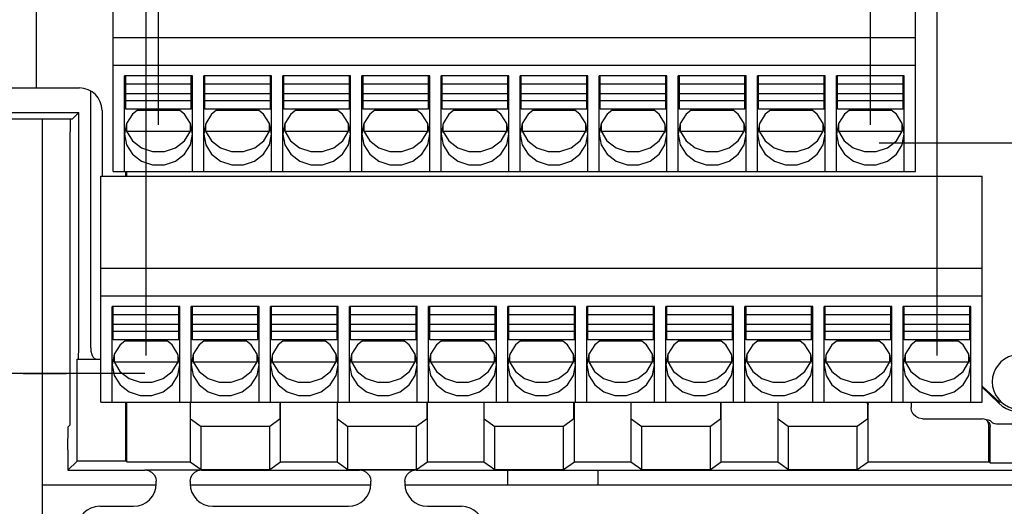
# Model space of a CAD drawing. Extents: x 36 to 410, y 13 to 287.
# Tile 10 of 18: x 241 to 267, y 80 to 93. Entities that reach past the tile are written whole.
import ezdxf

# ---------------------------------------------------------------- set-up
doc = ezdxf.new("R2010")
doc.units = 0
doc.header["$LTSCALE"] = 23.1
doc.linetypes.add('HIDDEN', pattern=[0.2, 0.1, -0.1])
doc.layers.get('0').update_dxf_attribs({"linetype": 'CONTINUOUS'})
doc.layers.add('ALL_DIM', color=7, linetype='CONTINUOUS')
doc.layers.add('DEFAULT_2', color=8, linetype='HIDDEN')
doc.dimstyles.get("Standard").update_dxf_attribs({"dimtxt": 2.5, "dimasz": 2.5, "dimexe": 1.25, "dimexo": 0.625, "dimtad": 1, "dimcen": 2.5, "dimazin": 3, "dimtfac": 1, "dimtmove": 0, "dimatfit": 3})

# ---------------------------------------------------------------- blocks, each defined once
blk = doc.blocks.new('_OPEN')
at = {"color": 0, "linetype": 'BYBLOCK'}
for p, q in [((0, 0), (-1, 0.1667)), ((-1, -0.1667), (0, 0)), ((-1, 0), (0, 0))]:
    blk.add_line(p, q, dxfattribs=at)
blk = doc.blocks.new('_DOT')
at = {"color": 0, "linetype": 'BYBLOCK'}
blk.add_line((-0.1667, 0), (-1, 0), dxfattribs=at)
at = {"color": 0, "linetype": 'BYBLOCK', "const_width": 0.1667}
blk.add_lwpolyline([(-0.0833, 0, 1), (0.0833, 0, 1)], format="xyb", close=True, dxfattribs=at)
blk = doc.blocks.new('*D22')
at = {"layer": 'ALL_DIM', "color": 2, "linetype": 'CONTINUOUS'}
for p, q in [((269.633, 84.298), (269.633, 124.311)), ((275.633, 84.298), (275.633, 124.311)), ((269.633, 123.311), (264.633, 123.311)), ((264.633, 123.311), (272.633, 123.311)), ((290.529, 123.311), (272.633, 123.311)), ((275.633, 123.311), (290.529, 123.311))]:
    blk.add_line(p, q, dxfattribs=at)
at = {"layer": 'ALL_DIM', "color": 2, "linetype": 'CONTINUOUS', "xscale": 3, "yscale": 3, "zscale": 3}
blk.add_blockref('_DOT', (269.633, 123.311), dxfattribs=at)
at = {"layer": 'ALL_DIM', "color": 2, "linetype": 'CONTINUOUS', "xscale": 3, "yscale": 3, "zscale": 3, "rotation": 180}
blk.add_blockref('_OPEN', (275.633, 123.311), dxfattribs=at)
blk = doc.blocks.new('*D23')
at = {"layer": 'ALL_DIM', "color": 2, "linetype": 'CONTINUOUS'}
for p, q in [((265.211, 84.298), (265.211, 124.311)), ((269.633, 84.298), (269.633, 124.311)), ((265.211, 123.311), (256.146, 123.311)), ((256.146, 123.311), (267.422, 123.311)), ((274.633, 123.311), (267.422, 123.311)), ((269.633, 123.311), (274.633, 123.311))]:
    blk.add_line(p, q, dxfattribs=at)
at = {"layer": 'ALL_DIM', "color": 2, "linetype": 'CONTINUOUS', "xscale": 3, "yscale": 3, "zscale": 3}
blk.add_blockref('_OPEN', (265.211, 123.311), dxfattribs=at)
at = {"layer": 'ALL_DIM', "color": 2, "linetype": 'CONTINUOUS', "xscale": 3, "yscale": 3, "zscale": 3, "rotation": 180}
blk.add_blockref('_DOT', (269.633, 123.311), dxfattribs=at)
blk = doc.blocks.new('*D24')
at = {"layer": 'ALL_DIM', "color": 2, "linetype": 'CONTINUOUS'}
for p, q in [((259.151, 127.842), (259.151, 131.798)), ((265.211, 84.298), (265.211, 131.798)), ((259.151, 130.798), (254.151, 130.798)), ((254.151, 130.798), (262.181, 130.798)), ((277.627, 130.798), (262.181, 130.798)), ((265.211, 130.798), (277.627, 130.798)), ((259.151, 96.538), (259.151, 122.066))]:
    blk.add_line(p, q, dxfattribs=at)
at = {"layer": 'ALL_DIM', "color": 2, "linetype": 'CONTINUOUS', "xscale": 3, "yscale": 3, "zscale": 3}
blk.add_blockref('_OPEN', (259.151, 130.798), dxfattribs=at)
at = {"layer": 'ALL_DIM', "color": 2, "linetype": 'CONTINUOUS', "xscale": 3, "yscale": 3, "zscale": 3, "rotation": 180}
blk.add_blockref('_OPEN', (265.211, 130.798), dxfattribs=at)
blk = doc.blocks.new('*D26')
at = {"layer": 'ALL_DIM', "color": 2, "linetype": 'CONTINUOUS'}
for p, q in [((263.441, 126.276), (263.441, 139.301)), ((265.211, 84.298), (265.211, 139.301)), ((263.441, 138.301), (258.441, 138.301)), ((258.441, 138.301), (264.326, 138.301)), ((271.455, 138.301), (264.326, 138.301)), ((265.211, 138.301), (271.455, 138.301)), ((263.441, 90.418), (263.441, 122.049))]:
    blk.add_line(p, q, dxfattribs=at)
at = {"layer": 'ALL_DIM', "color": 2, "linetype": 'CONTINUOUS', "xscale": 3, "yscale": 3, "zscale": 3}
blk.add_blockref('_OPEN', (263.441, 138.301), dxfattribs=at)
at = {"layer": 'ALL_DIM', "color": 2, "linetype": 'CONTINUOUS', "xscale": 3, "yscale": 3, "zscale": 3, "rotation": 180}
blk.add_blockref('_OPEN', (265.211, 138.301), dxfattribs=at)
blk = doc.blocks.new('*D27')
at = {"layer": 'ALL_DIM', "color": 2, "linetype": 'CONTINUOUS'}
for p, q in [((244.541, 90.418), (244.541, 139.301)), ((263.441, 128.293), (263.441, 139.301)), ((253.991, 138.301), (222.18, 138.301)), ((244.541, 138.301), (253.991, 138.301)), ((263.441, 138.301), (253.991, 138.301))]:
    blk.add_line(p, q, dxfattribs=at)
at = {"layer": 'ALL_DIM', "color": 2, "linetype": 'CONTINUOUS', "xscale": 3, "yscale": 3, "zscale": 3, "rotation": 180}
blk.add_blockref('_OPEN', (244.541, 138.301), dxfattribs=at)
at = {"layer": 'ALL_DIM', "color": 2, "linetype": 'CONTINUOUS', "xscale": 3, "yscale": 3, "zscale": 3}
blk.add_blockref('_OPEN', (263.441, 138.301), dxfattribs=at)
blk = doc.blocks.new('*D28')
at = {"layer": 'ALL_DIM', "color": 2, "linetype": 'CONTINUOUS'}
for p, q in [((244.211, 84.298), (244.211, 146.869)), ((265.211, 84.298), (265.211, 146.869)), ((244.211, 145.869), (254.711, 145.869)), ((265.211, 145.869), (254.711, 145.869))]:
    blk.add_line(p, q, dxfattribs=at)
at = {"layer": 'ALL_DIM', "color": 2, "linetype": 'CONTINUOUS', "xscale": 3, "yscale": 3, "zscale": 3, "rotation": 180}
blk.add_blockref('_OPEN', (244.211, 145.869), dxfattribs=at)
at = {"layer": 'ALL_DIM', "color": 2, "linetype": 'CONTINUOUS', "xscale": 3, "yscale": 3, "zscale": 3}
blk.add_blockref('_OPEN', (265.211, 145.869), dxfattribs=at)
blk = doc.blocks.new('*D29')
at = {"layer": 'ALL_DIM', "color": 2, "linetype": 'CONTINUOUS'}
for p, q in [((199.601, 67.944), (199.601, 146.869)), ((244.211, 84.298), (244.211, 146.869)), ((199.601, 145.869), (221.906, 145.869)), ((244.211, 145.869), (221.906, 145.869))]:
    blk.add_line(p, q, dxfattribs=at)
at = {"layer": 'ALL_DIM', "color": 2, "linetype": 'CONTINUOUS', "xscale": 3, "yscale": 3, "zscale": 3, "rotation": 180}
blk.add_blockref('_OPEN', (199.601, 145.869), dxfattribs=at)
at = {"layer": 'ALL_DIM', "color": 2, "linetype": 'CONTINUOUS', "xscale": 3, "yscale": 3, "zscale": 3}
blk.add_blockref('_OPEN', (244.211, 145.869), dxfattribs=at)
blk = doc.blocks.new('*D32')
at = {"layer": 'ALL_DIM', "color": 2, "linetype": 'CONTINUOUS'}
for p, q in [((289.123, 96.053), (289.123, 106.604)), ((289.123, 106.604), (289.123, 92.993)), ((259.277, 96.053), (290.123, 96.053)), ((289.123, 84.933), (289.123, 92.993)), ((263.674, 89.933), (290.123, 89.933)), ((289.123, 89.933), (289.123, 84.933))]:
    blk.add_line(p, q, dxfattribs=at)
at = {"layer": 'ALL_DIM', "color": 2, "linetype": 'CONTINUOUS', "xscale": 3, "yscale": 3, "zscale": 3}
for name, p, rotation in [('_OPEN', (289.123, 96.053), 270), ('_DOT', (289.123, 89.933), 90)]:
    blk.add_blockref(name, p, dxfattribs=dict(at, rotation=rotation))
blk = doc.blocks.new('*D33')
at = {"layer": 'ALL_DIM', "color": 2, "linetype": 'CONTINUOUS'}
for p, q in [((178.014, 83.813), (172.479, 83.813)), ((173.479, 83.813), (173.479, 75.754)), ((244.179, 83.813), (183.791, 83.813)), ((173.479, 67.694), (173.479, 75.754)), ((199.351, 67.694), (172.479, 67.694))]:
    blk.add_line(p, q, dxfattribs=at)
at = {"layer": 'ALL_DIM', "color": 2, "linetype": 'CONTINUOUS', "xscale": 3, "yscale": 3, "zscale": 3}
for p, rotation in [((173.479, 83.813), 90), ((173.479, 67.694), 270)]:
    blk.add_blockref('_OPEN', p, dxfattribs=dict(at, rotation=rotation))

msp = doc.modelspace()

# ---------------------------------------------------------------- linework, layer by layer
at = {"color": 7, "linetype": 'CONTINUOUS'}
for p, q in [((241.301, 91.394), (241.301, 97.694)), ((243.341, 89.174), (243.341, 95.174)), ((264.641, 89.174), (264.641, 95.174)), ((243.341, 92.735), (264.641, 92.735)), ((243.341, 91.994), (264.641, 91.994)), ((243.641, 89.174), (243.641, 91.718)), ((245.441, 91.718), (243.641, 91.718)), ((243.671, 90.831), (243.671, 91.714)), ((245.411, 90.831), (245.411, 91.714)), ((245.441, 89.174), (245.441, 91.718)), ((245.741, 89.174), (245.741, 91.718)), ((247.541, 91.718), (245.741, 91.718)), ((245.771, 90.831), (245.771, 91.714)), ((247.511, 90.831), (247.511, 91.714)), ((247.541, 89.174), (247.541, 91.718)), ((247.841, 89.174), (247.841, 91.718)), ((249.641, 91.718), (247.841, 91.718)), ((247.871, 90.831), (247.871, 91.714)), ((249.611, 90.831), (249.611, 91.714)), ((249.641, 89.174), (249.641, 91.718)), ((251.741, 91.718), (249.941, 91.718)), ((249.941, 89.174), (249.941, 91.718)), ((249.971, 90.831), (249.971, 91.714)), ((251.711, 90.831), (251.711, 91.714)), ((251.741, 89.174), (251.741, 91.718)), ((253.841, 91.718), (252.041, 91.718)), ((252.041, 89.174), (252.041, 91.718)), ((252.071, 90.831), (252.071, 91.714)), ((253.811, 90.831), (253.811, 91.714)), ((253.841, 89.174), (253.841, 91.718)), ((255.941, 91.718), (254.141, 91.718)), ((254.141, 89.174), (254.141, 91.718)), ((254.171, 90.831), (254.171, 91.714)), ((255.911, 90.831), (255.911, 91.714)), ((255.941, 89.174), (255.941, 91.718)), ((258.041, 91.718), (256.241, 91.718)), ((256.241, 89.174), (256.241, 91.718)), ((256.271, 90.831), (256.271, 91.714)), ((258.011, 90.831), (258.011, 91.714)), ((258.041, 89.174), (258.041, 91.718)), ((260.141, 91.718), (258.341, 91.718)), ((258.341, 89.174), (258.341, 91.718)), ((258.371, 90.831), (258.371, 91.714)), ((260.111, 90.831), (260.111, 91.714)), ((260.141, 89.174), (260.141, 91.718)), ((262.241, 91.718), (260.441, 91.718)), ((260.441, 89.174), (260.441, 91.718)), ((260.471, 90.831), (260.471, 91.714)), ((262.211, 90.831), (262.211, 91.714)), ((262.241, 89.174), (262.241, 91.718)), ((264.341, 91.718), (262.541, 91.718)), ((262.541, 89.174), (262.541, 91.718)), ((262.571, 90.831), (262.571, 91.714)), ((264.311, 90.831), (264.311, 91.714)), ((264.341, 89.174), (264.341, 91.718)), ((240.13, 91.394), (242.441, 91.394)), ((242.741, 84.494), (242.741, 91.314)), ((245.411, 91.493), (243.671, 91.493)), ((245.411, 91.239), (243.671, 91.239)), ((247.511, 91.493), (245.771, 91.493)), ((247.511, 91.239), (245.771, 91.239)), ((249.611, 91.493), (247.871, 91.493)), ((249.611, 91.239), (247.871, 91.239)), ((251.711, 91.493), (249.971, 91.493)), ((251.711, 91.239), (249.971, 91.239)), ((253.811, 91.493), (252.071, 91.493)), ((253.811, 91.239), (252.071, 91.239)), ((255.911, 91.493), (254.171, 91.493)), ((255.911, 91.239), (254.171, 91.239)), ((258.011, 91.493), (256.271, 91.493)), ((258.011, 91.239), (256.271, 91.239)), ((260.111, 91.493), (258.371, 91.493)), ((260.111, 91.239), (258.371, 91.239)), ((262.211, 91.493), (260.471, 91.493)), ((262.211, 91.239), (260.471, 91.239)), ((264.311, 91.493), (262.571, 91.493)), ((264.311, 91.239), (262.571, 91.239)), ((245.411, 91.051), (243.671, 91.051)), ((247.511, 91.051), (245.771, 91.051)), ((249.611, 91.051), (247.871, 91.051)), ((251.711, 91.051), (249.971, 91.051)), ((253.811, 91.051), (252.071, 91.051)), ((255.911, 91.051), (254.171, 91.051)), ((258.011, 91.051), (256.271, 91.051)), ((260.111, 91.051), (258.371, 91.051)), ((262.211, 91.051), (260.471, 91.051)), ((264.311, 91.051), (262.571, 91.051)), ((240.13, 90.739), (242.422, 90.739)), ((242.422, 90.739), (242.256, 90.573)), ((243.041, 90.794), (243.041, 89.054)), ((245.411, 90.831), (243.671, 90.831)), ((245.106, 90.796), (243.976, 90.796)), ((247.511, 90.831), (245.771, 90.831)), ((247.206, 90.796), (246.076, 90.796)), ((249.611, 90.831), (247.871, 90.831)), ((249.306, 90.796), (248.176, 90.796)), ((251.711, 90.831), (249.971, 90.831)), ((251.406, 90.796), (250.276, 90.796)), ((253.811, 90.831), (252.071, 90.831)), ((253.506, 90.796), (252.376, 90.796)), ((255.911, 90.831), (254.171, 90.831)), ((255.606, 90.796), (254.476, 90.796)), ((258.011, 90.831), (256.271, 90.831)), ((257.706, 90.796), (256.576, 90.796)), ((260.111, 90.831), (258.371, 90.831)), ((259.806, 90.796), (258.676, 90.796)), ((262.211, 90.831), (260.471, 90.831)), ((261.906, 90.796), (260.776, 90.796)), ((264.311, 90.831), (262.571, 90.831)), ((264.006, 90.796), (262.876, 90.796)), ((238.631, 90.573), (242.256, 90.573)), ((241.451, 90.573), (241.451, 80.084)), ((242.192, 90.574), (242.184, 89.894)), ((243.67, 90.322), (243.692, 90.244)), ((243.692, 90.436), (243.692, 90.244)), ((243.692, 90.244), (245.389, 90.244)), ((245.234, 89.992), (245.389, 90.244)), ((245.389, 90.244), (245.389, 90.436)), ((245.389, 90.244), (245.411, 90.322)), ((245.77, 90.322), (245.792, 90.244)), ((245.792, 90.436), (245.792, 90.244)), ((245.792, 90.244), (247.489, 90.244)), ((247.334, 89.992), (247.489, 90.244)), ((247.489, 90.244), (247.489, 90.436)), ((247.489, 90.244), (247.511, 90.322)), ((247.87, 90.322), (247.892, 90.244)), ((247.892, 90.436), (247.892, 90.244)), ((247.892, 90.244), (249.589, 90.244)), ((249.434, 89.992), (249.589, 90.244)), ((249.589, 90.244), (249.589, 90.436)), ((249.589, 90.244), (249.611, 90.322)), ((249.97, 90.322), (249.992, 90.244)), ((249.992, 90.436), (249.992, 90.244)), ((249.992, 90.244), (251.689, 90.244)), ((251.534, 89.992), (251.689, 90.244)), ((251.689, 90.244), (251.689, 90.436)), ((251.689, 90.244), (251.711, 90.322)), ((252.07, 90.322), (252.092, 90.244)), ((252.092, 90.436), (252.092, 90.244)), ((252.092, 90.244), (253.789, 90.244)), ((253.634, 89.992), (253.789, 90.244)), ((253.789, 90.244), (253.789, 90.436)), ((253.789, 90.244), (253.811, 90.322)), ((254.17, 90.322), (254.192, 90.244)), ((254.192, 90.436), (254.192, 90.244)), ((254.192, 90.244), (255.889, 90.244)), ((255.734, 89.992), (255.889, 90.244)), ((255.889, 90.244), (255.889, 90.436)), ((255.889, 90.244), (255.911, 90.322)), ((256.27, 90.322), (256.292, 90.244)), ((256.292, 90.436), (256.292, 90.244)), ((256.292, 90.244), (257.989, 90.244)), ((257.834, 89.992), (257.989, 90.244)), ((257.989, 90.244), (257.989, 90.436)), ((257.989, 90.244), (258.011, 90.322)), ((258.37, 90.322), (258.392, 90.244)), ((258.392, 90.436), (258.392, 90.244)), ((258.392, 90.244), (260.089, 90.244)), ((259.934, 89.992), (260.089, 90.244)), ((260.089, 90.244), (260.089, 90.436)), ((260.089, 90.244), (260.111, 90.322)), ((260.47, 90.322), (260.492, 90.244)), ((260.492, 90.436), (260.492, 90.244)), ((260.492, 90.244), (262.189, 90.244)), ((262.034, 89.992), (262.189, 90.244)), ((262.189, 90.244), (262.189, 90.436)), ((262.189, 90.244), (262.211, 90.322)), ((262.57, 90.322), (262.592, 90.244)), ((262.592, 90.436), (262.592, 90.244)), ((262.592, 90.244), (264.289, 90.244)), ((264.134, 89.992), (264.289, 90.244)), ((264.289, 90.244), (264.289, 90.436)), ((264.289, 90.244), (264.311, 90.322)), ((242.184, 89.894), (242.184, 82.442)), ((243.341, 89.174), (264.641, 89.174)), ((243.669, 89.054), (243.669, 89.174)), ((243.701, 89.054), (243.701, 89.174)), ((243.011, 83.054), (243.011, 89.054)), ((243.011, 89.054), (266.411, 89.054)), ((266.411, 83.054), (266.411, 89.054)), ((243.011, 86.615), (266.411, 86.615)), ((243.011, 85.874), (266.411, 85.874)), ((245.111, 85.598), (243.311, 85.598)), ((243.311, 83.054), (243.311, 85.598)), ((243.341, 84.711), (243.341, 85.594)), ((245.081, 84.711), (245.081, 85.594)), ((245.111, 83.054), (245.111, 85.598)), ((247.211, 85.598), (245.411, 85.598)), ((245.411, 83.054), (245.411, 85.598)), ((245.441, 84.711), (245.441, 85.594)), ((247.181, 84.711), (247.181, 85.594)), ((247.211, 83.054), (247.211, 85.598)), ((249.311, 85.598), (247.511, 85.598)), ((247.511, 83.054), (247.511, 85.598)), ((247.541, 84.711), (247.541, 85.594)), ((249.281, 84.711), (249.281, 85.594)), ((249.311, 83.054), (249.311, 85.598)), ((251.411, 85.598), (249.611, 85.598)), ((249.611, 83.054), (249.611, 85.598)), ((249.641, 84.711), (249.641, 85.594)), ((251.381, 84.711), (251.381, 85.594)), ((251.411, 83.054), (251.411, 85.598)), ((253.511, 85.598), (251.711, 85.598)), ((251.711, 83.054), (251.711, 85.598)), ((251.741, 84.711), (251.741, 85.594)), ((253.481, 84.711), (253.481, 85.594)), ((253.511, 83.054), (253.511, 85.598)), ((255.611, 85.598), (253.811, 85.598)), ((253.811, 83.054), (253.811, 85.598)), ((253.841, 84.711), (253.841, 85.594)), ((255.581, 84.711), (255.581, 85.594)), ((255.611, 83.054), (255.611, 85.598)), ((257.711, 85.598), (255.911, 85.598)), ((255.911, 83.054), (255.911, 85.598)), ((255.941, 84.711), (255.941, 85.594)), ((257.681, 84.711), (257.681, 85.594)), ((257.711, 83.054), (257.711, 85.598)), ((259.811, 85.598), (258.011, 85.598)), ((258.011, 83.054), (258.011, 85.598)), ((258.041, 84.711), (258.041, 85.594)), ((259.781, 84.711), (259.781, 85.594)), ((259.811, 83.054), (259.811, 85.598)), ((261.911, 85.598), (260.111, 85.598)), ((260.111, 83.054), (260.111, 85.598)), ((260.141, 84.711), (260.141, 85.594)), ((261.881, 84.711), (261.881, 85.594)), ((261.911, 83.054), (261.911, 85.598)), ((264.011, 85.598), (262.211, 85.598)), ((262.211, 83.054), (262.211, 85.598)), ((262.241, 84.711), (262.241, 85.594)), ((263.981, 84.711), (263.981, 85.594)), ((264.011, 83.054), (264.011, 85.598)), ((266.111, 85.598), (264.311, 85.598)), ((264.311, 83.054), (264.311, 85.598)), ((264.341, 84.711), (264.341, 85.594)), ((266.081, 84.711), (266.081, 85.594)), ((266.111, 83.054), (266.111, 85.598)), ((245.081, 85.373), (243.341, 85.373)), ((247.181, 85.373), (245.441, 85.373)), ((249.281, 85.373), (247.541, 85.373)), ((251.381, 85.373), (249.641, 85.373)), ((253.481, 85.373), (251.741, 85.373)), ((255.581, 85.373), (253.841, 85.373)), ((257.681, 85.373), (255.941, 85.373)), ((259.781, 85.373), (258.041, 85.373)), ((261.881, 85.373), (260.141, 85.373)), ((263.981, 85.373), (262.241, 85.373)), ((266.081, 85.373), (264.341, 85.373)), ((245.081, 85.119), (243.341, 85.119)), ((247.181, 85.119), (245.441, 85.119)), ((249.281, 85.119), (247.541, 85.119)), ((251.381, 85.119), (249.641, 85.119)), ((253.481, 85.119), (251.741, 85.119)), ((255.581, 85.119), (253.841, 85.119)), ((257.681, 85.119), (255.941, 85.119)), ((259.781, 85.119), (258.041, 85.119)), ((261.881, 85.119), (260.141, 85.119)), ((263.981, 85.119), (262.241, 85.119)), ((266.081, 85.119), (264.341, 85.119)), ((245.081, 84.931), (243.341, 84.931)), ((245.081, 84.711), (243.341, 84.711)), ((247.181, 84.931), (245.441, 84.931)), ((247.181, 84.711), (245.441, 84.711)), ((249.281, 84.931), (247.541, 84.931)), ((249.281, 84.711), (247.541, 84.711)), ((251.381, 84.931), (249.641, 84.931)), ((251.381, 84.711), (249.641, 84.711)), ((253.481, 84.931), (251.741, 84.931)), ((253.481, 84.711), (251.741, 84.711)), ((255.581, 84.931), (253.841, 84.931)), ((255.581, 84.711), (253.841, 84.711)), ((257.681, 84.931), (255.941, 84.931)), ((257.681, 84.711), (255.941, 84.711)), ((259.781, 84.931), (258.041, 84.931)), ((259.781, 84.711), (258.041, 84.711)), ((261.881, 84.931), (260.141, 84.931)), ((261.881, 84.711), (260.141, 84.711)), ((263.981, 84.931), (262.241, 84.931)), ((263.981, 84.711), (262.241, 84.711)), ((266.081, 84.931), (264.341, 84.931)), ((266.081, 84.711), (264.341, 84.711)), ((244.776, 84.676), (243.646, 84.676)), ((246.876, 84.676), (245.746, 84.676)), ((248.976, 84.676), (247.846, 84.676)), ((251.076, 84.676), (249.946, 84.676)), ((253.176, 84.676), (252.046, 84.676)), ((255.276, 84.676), (254.146, 84.676)), ((257.376, 84.676), (256.246, 84.676)), ((259.476, 84.676), (258.346, 84.676)), ((261.576, 84.676), (260.446, 84.676)), ((263.676, 84.676), (262.546, 84.676)), ((265.776, 84.676), (264.646, 84.676)), ((242.381, 84.194), (243.011, 84.194)), ((242.381, 81.494), (242.381, 84.194)), ((243.34, 84.202), (243.362, 84.124)), ((243.362, 84.316), (243.362, 84.124)), ((245.059, 84.124), (245.059, 84.316)), ((245.059, 84.124), (245.081, 84.202)), ((245.44, 84.202), (245.462, 84.124)), ((245.462, 84.316), (245.462, 84.124)), ((247.159, 84.124), (247.159, 84.316)), ((247.159, 84.124), (247.181, 84.202)), ((247.54, 84.202), (247.562, 84.124)), ((247.562, 84.316), (247.562, 84.124)), ((249.259, 84.124), (249.259, 84.316)), ((249.259, 84.124), (249.281, 84.202)), ((249.64, 84.202), (249.662, 84.124)), ((249.662, 84.316), (249.662, 84.124)), ((251.359, 84.124), (251.359, 84.316)), ((251.359, 84.124), (251.381, 84.202)), ((251.74, 84.202), (251.762, 84.124)), ((251.762, 84.316), (251.762, 84.124)), ((253.459, 84.124), (253.459, 84.316)), ((253.459, 84.124), (253.481, 84.202)), ((253.84, 84.202), (253.862, 84.124)), ((253.862, 84.316), (253.862, 84.124)), ((255.559, 84.124), (255.559, 84.316)), ((255.559, 84.124), (255.581, 84.202)), ((255.94, 84.202), (255.962, 84.124)), ((255.962, 84.316), (255.962, 84.124)), ((257.659, 84.124), (257.659, 84.316)), ((257.659, 84.124), (257.681, 84.202)), ((258.04, 84.202), (258.062, 84.124)), ((258.062, 84.316), (258.062, 84.124)), ((259.759, 84.124), (259.759, 84.316)), ((259.759, 84.124), (259.781, 84.202)), ((260.14, 84.202), (260.162, 84.124)), ((260.162, 84.316), (260.162, 84.124)), ((261.859, 84.124), (261.859, 84.316)), ((261.859, 84.124), (261.881, 84.202)), ((262.24, 84.202), (262.262, 84.124)), ((262.262, 84.316), (262.262, 84.124)), ((263.959, 84.124), (263.959, 84.316)), ((263.959, 84.124), (263.981, 84.202)), ((264.34, 84.202), (264.362, 84.124)), ((264.362, 84.316), (264.362, 84.124)), ((266.059, 84.124), (266.059, 84.316)), ((266.059, 84.124), (266.081, 84.202)), ((243.362, 84.124), (245.059, 84.124)), ((244.904, 83.872), (245.059, 84.124)), ((245.462, 84.124), (247.159, 84.124)), ((247.004, 83.872), (247.159, 84.124)), ((247.562, 84.124), (249.259, 84.124)), ((249.104, 83.872), (249.259, 84.124)), ((249.662, 84.124), (251.359, 84.124)), ((251.204, 83.872), (251.359, 84.124)), ((251.762, 84.124), (253.459, 84.124)), ((253.304, 83.872), (253.459, 84.124)), ((253.862, 84.124), (255.559, 84.124)), ((255.404, 83.872), (255.559, 84.124)), ((255.962, 84.124), (257.659, 84.124)), ((257.504, 83.872), (257.659, 84.124)), ((258.062, 84.124), (259.759, 84.124)), ((259.604, 83.872), (259.759, 84.124)), ((260.162, 84.124), (261.859, 84.124)), ((261.704, 83.872), (261.859, 84.124)), ((262.262, 84.124), (263.959, 84.124)), ((263.804, 83.872), (263.959, 84.124)), ((264.362, 84.124), (266.059, 84.124)), ((265.904, 83.872), (266.059, 84.124)), ((266.854, 83.027), (266.411, 83.455)), ((243.011, 83.054), (266.411, 83.054)), ((243.669, 81.494), (243.669, 83.054)), ((243.701, 81.472), (243.701, 83.054)), ((245.381, 83.054), (245.381, 81.472)), ((245.391, 82.61), (245.391, 83.054)), ((247.77, 82.61), (247.77, 83.054)), ((247.781, 81.472), (247.781, 83.054)), ((249.281, 83.054), (249.281, 81.472)), ((249.291, 82.61), (249.291, 83.054)), ((251.67, 82.61), (251.67, 83.054)), ((251.681, 81.472), (251.681, 83.054)), ((253.181, 83.054), (253.181, 81.472)), ((253.191, 82.61), (253.191, 83.054)), ((255.57, 82.61), (255.57, 83.054)), ((255.581, 81.472), (255.581, 83.054)), ((257.081, 83.054), (257.081, 81.472)), ((257.091, 82.61), (257.091, 83.054)), ((259.47, 82.61), (259.47, 83.054)), ((259.481, 81.472), (259.481, 83.054)), ((260.981, 83.054), (260.981, 81.472)), ((260.991, 82.61), (260.991, 83.054)), ((263.37, 82.984), (263.359, 83.054)), ((263.37, 82.61), (263.37, 82.984)), ((263.371, 83.054), (263.381, 82.994)), ((263.381, 81.472), (263.381, 82.994)), ((264.521, 83.054), (264.521, 82.917)), ((264.535, 82.824), (264.521, 82.917)), ((245.391, 82.61), (245.669, 82.415)), ((247.77, 82.61), (247.493, 82.415)), ((249.291, 82.61), (249.569, 82.415)), ((251.67, 82.61), (251.393, 82.415)), ((253.191, 82.61), (253.469, 82.415)), ((255.57, 82.61), (255.293, 82.415)), ((257.091, 82.61), (257.369, 82.415)), ((259.47, 82.61), (259.193, 82.415)), ((260.991, 82.61), (261.269, 82.415)), ((263.37, 82.61), (263.093, 82.415)), ((264.821, 82.617), (266.409, 82.617)), ((242.136, 81.794), (242.143, 82.402)), ((242.143, 82.402), (242.184, 82.442)), ((247.493, 82.415), (245.669, 82.415)), ((245.669, 81.271), (245.669, 82.415)), ((247.493, 81.271), (247.493, 82.415)), ((251.393, 82.415), (249.569, 82.415)), ((249.569, 81.271), (249.569, 82.415)), ((251.393, 81.271), (251.393, 82.415)), ((255.293, 82.415), (253.469, 82.415)), ((253.469, 81.271), (253.469, 82.415)), ((255.293, 81.271), (255.293, 82.415)), ((259.193, 82.415), (257.369, 82.415)), ((257.369, 81.271), (257.369, 82.415)), ((259.193, 81.271), (259.193, 82.415)), ((263.093, 82.415), (261.269, 82.415)), ((261.269, 81.271), (261.269, 82.415)), ((263.093, 81.271), (263.093, 82.415)), ((266.513, 82.595), (266.522, 82.595)), ((266.522, 82.595), (266.572, 82.588)), ((266.589, 81.472), (266.589, 82.437)), ((266.621, 81.45), (266.621, 82.415)), ((268.011, 82.475), (266.79, 82.475)), ((242.136, 81.794), (242.136, 81.249)), ((242.381, 81.494), (242.136, 81.249)), ((243.669, 81.494), (242.381, 81.494)), ((243.701, 81.472), (243.669, 81.494)), ((243.701, 81.472), (245.381, 81.472)), ((245.381, 81.472), (245.669, 81.271)), ((247.493, 81.271), (247.781, 81.472)), ((247.781, 81.472), (249.281, 81.472)), ((249.281, 81.472), (249.569, 81.271)), ((251.393, 81.271), (251.681, 81.472)), ((251.681, 81.472), (253.181, 81.472)), ((253.181, 81.472), (253.469, 81.271)), ((255.293, 81.271), (255.581, 81.472)), ((255.581, 81.472), (257.081, 81.472)), ((257.081, 81.472), (257.369, 81.271)), ((259.193, 81.271), (259.481, 81.472)), ((259.481, 81.472), (260.981, 81.472)), ((260.981, 81.472), (261.269, 81.271)), ((263.093, 81.271), (263.381, 81.472)), ((263.381, 81.472), (266.589, 81.472)), ((266.621, 81.45), (266.589, 81.472)), ((266.621, 81.45), (268.181, 81.45)), ((242.136, 81.249), (244.181, 81.249)), ((244.181, 81.257), (245.681, 81.257)), ((245.669, 81.271), (247.493, 81.271)), ((245.681, 81.249), (249.881, 81.249)), ((249.569, 81.271), (251.393, 81.271)), ((249.881, 81.257), (251.381, 81.257)), ((251.381, 81.249), (275.081, 81.249)), ((253.469, 81.271), (255.293, 81.271)), ((253.811, 80.864), (253.811, 81.249)), ((256.211, 80.864), (256.211, 81.249)), ((257.369, 81.271), (259.193, 81.271)), ((261.269, 81.271), (263.093, 81.271)), ((241.451, 80.864), (244.481, 80.864)), ((244.481, 80.894), (244.481, 80.957)), ((245.381, 80.957), (245.381, 80.894)), ((245.381, 80.864), (250.181, 80.864)), ((250.181, 80.894), (250.181, 80.957)), ((251.081, 80.957), (251.081, 80.894)), ((251.081, 80.864), (274.151, 80.864)), ((242.981, 80.294), (243.881, 80.294)), ((245.981, 80.294), (249.581, 80.294)), ((251.681, 80.294), (252.581, 80.294))]:
    msp.add_line(p, q, dxfattribs=at)
for points in [[(242.418, 84.194), (242.419, 84.209), (242.42, 84.251), (242.421, 84.318), (242.422, 84.401), (242.422, 90.739)], [(244.02, 90.831), (243.851, 90.7), (243.695, 90.451), (243.641, 90.168)], [(245.441, 90.168), (245.387, 90.451), (245.23, 90.7), (245.061, 90.831)], [(246.12, 90.831), (245.951, 90.7), (245.795, 90.451), (245.741, 90.168)], [(247.541, 90.168), (247.487, 90.451), (247.33, 90.7), (247.161, 90.831)], [(248.22, 90.831), (248.051, 90.7), (247.895, 90.451), (247.841, 90.168)], [(249.641, 90.168), (249.587, 90.451), (249.43, 90.7), (249.261, 90.831)], [(250.32, 90.831), (250.151, 90.7), (249.995, 90.451), (249.941, 90.168)], [(251.741, 90.168), (251.687, 90.451), (251.53, 90.7), (251.361, 90.831)], [(252.42, 90.831), (252.251, 90.7), (252.095, 90.451), (252.041, 90.168)], [(253.841, 90.168), (253.787, 90.451), (253.63, 90.7), (253.461, 90.831)], [(254.52, 90.831), (254.351, 90.7), (254.195, 90.451), (254.141, 90.168)], [(255.941, 90.168), (255.887, 90.451), (255.73, 90.7), (255.561, 90.831)], [(256.62, 90.831), (256.451, 90.7), (256.295, 90.451), (256.241, 90.168)], [(258.041, 90.168), (257.987, 90.451), (257.83, 90.7), (257.661, 90.831)], [(258.72, 90.831), (258.551, 90.7), (258.395, 90.451), (258.341, 90.168)], [(260.141, 90.168), (260.087, 90.451), (259.93, 90.7), (259.761, 90.831)], [(260.82, 90.831), (260.651, 90.7), (260.495, 90.451), (260.441, 90.168)], [(262.241, 90.168), (262.187, 90.451), (262.03, 90.7), (261.861, 90.831)], [(262.92, 90.831), (262.751, 90.7), (262.595, 90.451), (262.541, 90.168)], [(264.341, 90.168), (264.287, 90.451), (264.13, 90.7), (263.961, 90.831)], [(243.692, 90.244), (243.848, 89.992), (244.088, 89.805), (244.383, 89.705), (244.698, 89.705), (244.994, 89.805), (245.234, 89.992)], [(245.792, 90.244), (245.948, 89.992), (246.188, 89.805), (246.483, 89.705), (246.798, 89.705), (247.094, 89.805), (247.334, 89.992)], [(247.892, 90.244), (248.048, 89.992), (248.288, 89.805), (248.583, 89.705), (248.898, 89.705), (249.194, 89.805), (249.434, 89.992)], [(249.992, 90.244), (250.148, 89.992), (250.388, 89.805), (250.683, 89.705), (250.998, 89.705), (251.294, 89.805), (251.534, 89.992)], [(252.092, 90.244), (252.248, 89.992), (252.488, 89.805), (252.783, 89.705), (253.098, 89.705), (253.394, 89.805), (253.634, 89.992)], [(254.192, 90.244), (254.348, 89.992), (254.588, 89.805), (254.883, 89.705), (255.198, 89.705), (255.494, 89.805), (255.734, 89.992)], [(256.292, 90.244), (256.448, 89.992), (256.688, 89.805), (256.983, 89.705), (257.298, 89.705), (257.594, 89.805), (257.834, 89.992)], [(258.392, 90.244), (258.548, 89.992), (258.788, 89.805), (259.083, 89.705), (259.398, 89.705), (259.694, 89.805), (259.934, 89.992)], [(260.492, 90.244), (260.648, 89.992), (260.888, 89.805), (261.183, 89.705), (261.498, 89.705), (261.794, 89.805), (262.034, 89.992)], [(262.592, 90.244), (262.748, 89.992), (262.988, 89.805), (263.283, 89.705), (263.598, 89.705), (263.894, 89.805), (264.134, 89.992)], [(243.641, 90.168), (243.695, 89.885), (243.851, 89.636), (244.091, 89.451), (244.384, 89.352), (244.697, 89.352), (244.991, 89.451), (245.23, 89.636), (245.387, 89.885), (245.441, 90.168)], [(245.741, 90.168), (245.795, 89.885), (245.951, 89.636), (246.191, 89.451), (246.484, 89.352), (246.797, 89.352), (247.091, 89.451), (247.33, 89.636), (247.487, 89.885), (247.541, 90.168)], [(247.841, 90.168), (247.895, 89.885), (248.051, 89.636), (248.291, 89.451), (248.584, 89.352), (248.897, 89.352), (249.191, 89.451), (249.43, 89.636), (249.587, 89.885), (249.641, 90.168)], [(249.941, 90.168), (249.995, 89.885), (250.151, 89.636), (250.391, 89.451), (250.684, 89.352), (250.997, 89.352), (251.291, 89.451), (251.53, 89.636), (251.687, 89.885), (251.741, 90.168)], [(252.041, 90.168), (252.095, 89.885), (252.251, 89.636), (252.491, 89.451), (252.784, 89.352), (253.097, 89.352), (253.391, 89.451), (253.63, 89.636), (253.787, 89.885), (253.841, 90.168)], [(254.141, 90.168), (254.195, 89.885), (254.351, 89.636), (254.591, 89.451), (254.884, 89.352), (255.197, 89.352), (255.491, 89.451), (255.73, 89.636), (255.887, 89.885), (255.941, 90.168)], [(256.241, 90.168), (256.295, 89.885), (256.451, 89.636), (256.691, 89.451), (256.984, 89.352), (257.297, 89.352), (257.591, 89.451), (257.83, 89.636), (257.987, 89.885), (258.041, 90.168)], [(258.341, 90.168), (258.395, 89.885), (258.551, 89.636), (258.791, 89.451), (259.084, 89.352), (259.397, 89.352), (259.691, 89.451), (259.93, 89.636), (260.087, 89.885), (260.141, 90.168)], [(260.441, 90.168), (260.495, 89.885), (260.651, 89.636), (260.891, 89.451), (261.184, 89.352), (261.497, 89.352), (261.791, 89.451), (262.03, 89.636), (262.187, 89.885), (262.241, 90.168)], [(262.541, 90.168), (262.595, 89.885), (262.751, 89.636), (262.991, 89.451), (263.284, 89.352), (263.597, 89.352), (263.891, 89.451), (264.13, 89.636), (264.287, 89.885), (264.341, 90.168)], [(243.69, 84.711), (243.521, 84.58), (243.365, 84.331), (243.311, 84.048)], [(245.111, 84.048), (245.057, 84.331), (244.9, 84.58), (244.731, 84.711)], [(245.79, 84.711), (245.621, 84.58), (245.465, 84.331), (245.411, 84.048)], [(247.211, 84.048), (247.157, 84.331), (247, 84.58), (246.831, 84.711)], [(247.89, 84.711), (247.721, 84.58), (247.565, 84.331), (247.511, 84.048)], [(249.311, 84.048), (249.257, 84.331), (249.1, 84.58), (248.931, 84.711)], [(249.99, 84.711), (249.821, 84.58), (249.665, 84.331), (249.611, 84.048)], [(251.411, 84.048), (251.357, 84.331), (251.2, 84.58), (251.031, 84.711)], [(252.09, 84.711), (251.921, 84.58), (251.765, 84.331), (251.711, 84.048)], [(253.511, 84.048), (253.457, 84.331), (253.3, 84.58), (253.131, 84.711)], [(254.19, 84.711), (254.021, 84.58), (253.865, 84.331), (253.811, 84.048)], [(255.611, 84.048), (255.557, 84.331), (255.4, 84.58), (255.231, 84.711)], [(256.29, 84.711), (256.121, 84.58), (255.965, 84.331), (255.911, 84.048)], [(257.711, 84.048), (257.657, 84.331), (257.5, 84.58), (257.331, 84.711)], [(258.39, 84.711), (258.221, 84.58), (258.065, 84.331), (258.011, 84.048)], [(259.811, 84.048), (259.757, 84.331), (259.6, 84.58), (259.431, 84.711)], [(260.49, 84.711), (260.321, 84.58), (260.165, 84.331), (260.111, 84.048)], [(261.911, 84.048), (261.857, 84.331), (261.7, 84.58), (261.531, 84.711)], [(262.59, 84.711), (262.421, 84.58), (262.265, 84.331), (262.211, 84.048)], [(264.011, 84.048), (263.957, 84.331), (263.8, 84.58), (263.631, 84.711)], [(264.69, 84.711), (264.521, 84.58), (264.365, 84.331), (264.311, 84.048)], [(266.111, 84.048), (266.057, 84.331), (265.9, 84.58), (265.731, 84.711)], [(242.741, 84.494), (242.747, 84.407), (242.767, 84.325), (242.799, 84.257), (242.842, 84.211), (242.891, 84.194)], [(243.311, 84.048), (243.365, 83.765), (243.521, 83.516), (243.761, 83.331), (244.054, 83.232), (244.367, 83.232), (244.661, 83.331), (244.9, 83.516), (245.057, 83.765), (245.111, 84.048)], [(243.362, 84.124), (243.518, 83.872), (243.758, 83.685), (244.053, 83.585), (244.368, 83.585), (244.664, 83.685), (244.904, 83.872)], [(245.411, 84.048), (245.465, 83.765), (245.621, 83.516), (245.861, 83.331), (246.154, 83.232), (246.467, 83.232), (246.761, 83.331), (247, 83.516), (247.157, 83.765), (247.211, 84.048)], [(245.462, 84.124), (245.618, 83.872), (245.858, 83.685), (246.153, 83.585), (246.468, 83.585), (246.764, 83.685), (247.004, 83.872)], [(247.511, 84.048), (247.565, 83.765), (247.721, 83.516), (247.961, 83.331), (248.254, 83.232), (248.567, 83.232), (248.861, 83.331), (249.1, 83.516), (249.257, 83.765), (249.311, 84.048)], [(247.562, 84.124), (247.718, 83.872), (247.958, 83.685), (248.253, 83.585), (248.568, 83.585), (248.864, 83.685), (249.104, 83.872)], [(249.611, 84.048), (249.665, 83.765), (249.821, 83.516), (250.061, 83.331), (250.354, 83.232), (250.667, 83.232), (250.961, 83.331), (251.2, 83.516), (251.357, 83.765), (251.411, 84.048)], [(249.662, 84.124), (249.818, 83.872), (250.058, 83.685), (250.353, 83.585), (250.668, 83.585), (250.964, 83.685), (251.204, 83.872)], [(251.711, 84.048), (251.765, 83.765), (251.921, 83.516), (252.161, 83.331), (252.454, 83.232), (252.767, 83.232), (253.061, 83.331), (253.3, 83.516), (253.457, 83.765), (253.511, 84.048)], [(251.762, 84.124), (251.918, 83.872), (252.158, 83.685), (252.453, 83.585), (252.768, 83.585), (253.064, 83.685), (253.304, 83.872)], [(253.811, 84.048), (253.865, 83.765), (254.021, 83.516), (254.261, 83.331), (254.554, 83.232), (254.867, 83.232), (255.161, 83.331), (255.4, 83.516), (255.557, 83.765), (255.611, 84.048)], [(253.862, 84.124), (254.018, 83.872), (254.258, 83.685), (254.553, 83.585), (254.868, 83.585), (255.164, 83.685), (255.404, 83.872)], [(255.911, 84.048), (255.965, 83.765), (256.121, 83.516), (256.361, 83.331), (256.654, 83.232), (256.967, 83.232), (257.261, 83.331), (257.5, 83.516), (257.657, 83.765), (257.711, 84.048)], [(255.962, 84.124), (256.118, 83.872), (256.358, 83.685), (256.653, 83.585), (256.968, 83.585), (257.264, 83.685), (257.504, 83.872)], [(258.011, 84.048), (258.065, 83.765), (258.221, 83.516), (258.461, 83.331), (258.754, 83.232), (259.067, 83.232), (259.361, 83.331), (259.6, 83.516), (259.757, 83.765), (259.811, 84.048)], [(258.062, 84.124), (258.218, 83.872), (258.458, 83.685), (258.753, 83.585), (259.068, 83.585), (259.364, 83.685), (259.604, 83.872)], [(260.111, 84.048), (260.165, 83.765), (260.321, 83.516), (260.561, 83.331), (260.854, 83.232), (261.167, 83.232), (261.461, 83.331), (261.7, 83.516), (261.857, 83.765), (261.911, 84.048)], [(260.162, 84.124), (260.318, 83.872), (260.558, 83.685), (260.853, 83.585), (261.168, 83.585), (261.464, 83.685), (261.704, 83.872)], [(262.211, 84.048), (262.265, 83.765), (262.421, 83.516), (262.661, 83.331), (262.954, 83.232), (263.267, 83.232), (263.561, 83.331), (263.8, 83.516), (263.957, 83.765), (264.011, 84.048)], [(262.262, 84.124), (262.418, 83.872), (262.658, 83.685), (262.953, 83.585), (263.268, 83.585), (263.564, 83.685), (263.804, 83.872)], [(264.311, 84.048), (264.365, 83.765), (264.521, 83.516), (264.761, 83.331), (265.054, 83.232), (265.367, 83.232), (265.661, 83.331), (265.9, 83.516), (266.057, 83.765), (266.111, 84.048)], [(264.362, 84.124), (264.518, 83.872), (264.758, 83.685), (265.053, 83.585), (265.368, 83.585), (265.664, 83.685), (265.904, 83.872)], [(266.874, 83.048), (266.619, 83.285), (266.411, 83.48)], [(264.821, 82.617), (264.728, 82.632), (264.644, 82.674), (264.578, 82.741), (264.535, 82.824)], [(266.513, 82.584), (266.465, 82.608), (266.409, 82.617)], [(266.589, 82.437), (266.581, 82.493), (266.555, 82.543), (266.513, 82.584)], [(266.544, 82.562), (266.586, 82.521), (266.612, 82.471), (266.621, 82.415)], [(266.572, 82.588), (266.618, 82.567), (266.695, 82.503)], [(266.79, 82.475), (266.741, 82.482), (266.695, 82.503)], [(244.181, 81.257), (244.273, 81.242), (244.357, 81.199), (244.423, 81.133), (244.466, 81.049), (244.481, 80.957)], [(245.381, 80.957), (245.395, 81.049), (245.438, 81.133), (245.504, 81.199), (245.588, 81.242), (245.681, 81.257)], [(249.881, 81.257), (249.973, 81.242), (250.057, 81.199), (250.123, 81.133), (250.166, 81.049), (250.181, 80.957)], [(251.081, 80.957), (251.095, 81.049), (251.138, 81.133), (251.204, 81.199), (251.288, 81.242), (251.381, 81.257)]]:
    msp.add_lwpolyline(points, dxfattribs=at)
for centre, radius, start, end in [((242.441, 90.794), 0.6, 0, 90), ((267.401, 83.594), 0.724, 104.3873, 255.6128), ((267.401, 83.594), 0.788, 226.0142, 360), ((243.881, 80.894), 0.6, 270, 360), ((245.981, 80.894), 0.6, 180, 270), ((249.581, 80.894), 0.6, 270, 360), ((251.681, 80.894), 0.6, 180, 270), ((242.981, 79.694), 0.6, 90, 180), ((252.581, 79.694), 0.6, 0, 90)]:
    msp.add_arc(centre, radius, start, end, dxfattribs=at)
at = {"layer": 'DEFAULT_2', "color": 8, "linetype": 'HIDDEN'}
msp.add_line((240.95, 83.813), (242.091, 83.813), dxfattribs=at)

# ---------------------------------------------------------------- dimensions: what is measured, and where the dimension line sits
at = {"layer": 'ALL_DIM', "color": 2, "linetype": 'CONTINUOUS'}
for base, p1, p2, angle, picture, middle in [((199.601, 145.869), (244.211, 84.298), (199.601, 67.944), 180, '*D29', (218.682, 146.494)), ((244.211, 145.869), (265.211, 84.298), (244.211, 84.298), 180, '*D28', (245.418, 146.494)), ((244.541, 138.301), (263.441, 128.293), (244.541, 90.418), 180, '*D27', (222.18, 138.926)), ((263.441, 138.301), (265.211, 84.298), (263.441, 90.418), 180, '*D26', (269.455, 138.926)), ((259.151, 130.798), (265.211, 84.298), (259.151, 96.538), 180, '*D24', (269.627, 131.423)), ((173.479, 67.694), (244.179, 83.813), (199.351, 67.694), 270, '*D33', (172.854, 71.777))]:
    dim = msp.add_linear_dim(base=base, p1=p1, p2=p2, angle=angle, dimstyle='Standard', dxfattribs=at)
    dim.commit()
    dim.dimension.update_dxf_attribs({"geometry": picture, "text_midpoint": middle, "dimtype": 128})
dim = msp.add_linear_dim(base=(269.633, 123.311), p1=(265.211, 84.298), p2=(269.633, 84.298), dimstyle='Standard', override={"dimblk2": 'DOT', "dimsah": 1}, dxfattribs=at)
dim.commit()
dim.dimension.update_dxf_attribs({"geometry": '*D23', "text_midpoint": (256.146, 123.936), "dimtype": 128})
for base, p1, p2, angle, picture, middle in [((269.633, 123.311), (275.633, 84.298), (269.633, 84.298), 180, '*D22', (278.529, 123.936)), ((289.123, 89.933), (259.277, 96.053), (263.674, 89.933), 270, '*D32', (288.498, 98.604))]:
    dim = msp.add_linear_dim(base=base, p1=p1, p2=p2, angle=angle, dimstyle='Standard', override={"dimblk2": 'DOT', "dimsah": 1}, dxfattribs=at)
    dim.commit()
    dim.dimension.update_dxf_attribs({"geometry": picture, "text_midpoint": middle, "dimtype": 128})

doc.saveas('drawing.dxf')
